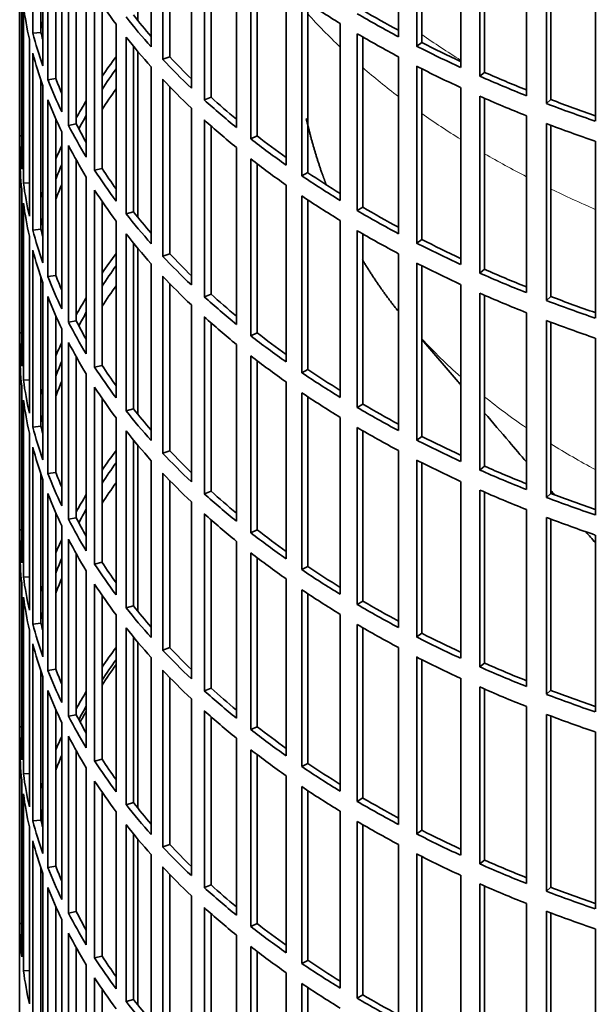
# Model space of a CAD drawing. Header units: millimetres. Extents: x 481 to 1373, y -1380 to 1448.
# Tile 3 of 28: x 1080 to 1151, y -1224 to -1103. Entities that reach past the tile are written whole.
import ezdxf

# ---------------------------------------------------------------- set-up
doc = ezdxf.new("R2010")
doc.units = ezdxf.units.MM
doc.layers.add('VSI344-454_FILTR', color=7, linetype='Continuous')
doc.layers.add('VSI344-454_SUPPO', color=7, linetype='Continuous')

# ---------------------------------------------------------------- blocks, each defined once
blk = doc.blocks.new('SE4')
at = {"layer": 'VSI344-454_FILTR', "color": 7, "linetype": 'Continuous', "lineweight": 35}
for p, q in [((1080.33, -985.84), (1080.33, -1225.89)), ((1081.95, -1104.98), (1081.95, -1083.34)), ((1126.71, -1105.41), (1126.71, -1083.77)), ((1096.44, -1106.64), (1096.44, -1085)), ((1128.93, -1106.56), (1128.93, -1084.92)), ((1129.57, -1106.12), (1129.57, -1085.25)), ((1082.93, -1104.88), (1082.93, -1086.65)), ((1083.17, -1108.98), (1083.17, -1087.34)), ((1097.84, -1108.16), (1097.84, -1086.52)), ((1098.7, -1107.87), (1098.7, -1087.43)), ((1134.32, -1109.17), (1134.32, -1087.54)), ((1136.67, -1110.23), (1136.67, -1088.6)), ((1083.79, -1110.66), (1083.79, -1089.02)), ((1137.25, -1109.77), (1137.25, -1088.85)), ((1101.35, -1111.68), (1101.35, -1090.04)), ((1142.36, -1112.62), (1142.36, -1090.98)), ((1084.76, -1110.52), (1084.76, -1091.37)), ((1102.94, -1113.14), (1102.94, -1091.5)), ((1103.76, -1112.81), (1103.76, -1092.24)), ((1144.83, -1113.58), (1144.83, -1091.95)), ((1145.36, -1113.09), (1145.36, -1092.15)), ((1085.49, -1114.6), (1085.49, -1092.96)), ((1086.31, -1116.26), (1086.31, -1094.62)), ((1150.8, -1115.74), (1150.8, -1094.1)), ((1080.34, -1117.54), (1080.34, -1095.9)), ((1106.87, -1116.51), (1106.87, -1094.87)), ((1087.26, -1116.08), (1087.26, -1096.39)), ((1108.62, -1117.9), (1108.62, -1096.26)), ((1109.41, -1117.54), (1109.41, -1096.87)), ((1088.48, -1120.12), (1088.48, -1098.48)), ((1112.95, -1121.1), (1112.95, -1099.46)), ((1080.59, -1121.6), (1080.59, -1099.96)), ((1089.5, -1121.74), (1089.5, -1100.1)), ((1080.79, -1123.32), (1080.79, -1101.68)), ((1090.43, -1121.52), (1090.43, -1101.49)), ((1114.87, -1122.42), (1114.87, -1100.78)), ((1115.61, -1122.03), (1115.61, -1101.28)), ((1092.14, -1125.5), (1092.14, -1103.87)), ((1119.58, -1125.44), (1119.58, -1103.8)), ((1082.93, -1104.88), (1081.95, -1104.98)), ((1093.35, -1127.08), (1093.35, -1105.44)), ((1121.65, -1126.67), (1121.65, -1105.04)), ((1122.34, -1126.26), (1122.34, -1105.44)), ((1081.53, -1127.36), (1081.53, -1105.72)), ((1094.25, -1126.82), (1094.25, -1106.55)), ((1129.57, -1106.12), (1128.93, -1106.56)), ((1081.95, -1129.06), (1081.95, -1107.42)), ((1098.7, -1107.87), (1097.84, -1108.16)), ((1126.71, -1129.5), (1126.71, -1107.86)), ((1096.44, -1130.73), (1096.44, -1109.09)), ((1128.93, -1130.65), (1128.93, -1109.01)), ((1129.57, -1130.21), (1129.57, -1109.34)), ((1137.25, -1109.77), (1136.67, -1110.23)), ((1082.93, -1128.96), (1082.93, -1110.73)), ((1083.17, -1133.06), (1083.17, -1111.42)), ((1084.76, -1110.52), (1083.79, -1110.66)), ((1097.84, -1132.25), (1097.84, -1110.61)), ((1098.7, -1131.96), (1098.7, -1111.51)), ((1134.32, -1133.26), (1134.32, -1111.62)), ((1136.67, -1134.32), (1136.67, -1112.68)), ((1083.79, -1134.75), (1083.79, -1113.11)), ((1103.76, -1112.81), (1102.94, -1113.14)), ((1137.25, -1133.85), (1137.25, -1112.94)), ((1145.36, -1113.09), (1144.83, -1113.58)), ((1101.35, -1135.76), (1101.35, -1114.13)), ((1142.36, -1136.71), (1142.36, -1115.07)), ((1084.76, -1134.61), (1084.76, -1115.46)), ((1087.26, -1116.08), (1086.31, -1116.26)), ((1102.94, -1137.22), (1102.94, -1115.59)), ((1103.76, -1136.9), (1103.76, -1116.33)), ((1144.83, -1137.67), (1144.83, -1116.03)), ((1145.36, -1137.18), (1145.36, -1116.23)), ((1080.59, -1117.54), (1080.34, -1117.54)), ((1085.49, -1138.69), (1085.49, -1117.05)), ((1109.41, -1117.54), (1108.62, -1117.9)), ((1086.31, -1140.34), (1086.31, -1118.71)), ((1150.8, -1139.82), (1150.8, -1118.18)), ((1080.34, -1141.63), (1080.34, -1119.99)), ((1106.87, -1140.59), (1106.87, -1118.95)), ((1087.26, -1140.16), (1087.26, -1120.48)), ((1108.62, -1141.98), (1108.62, -1120.35)), ((1109.41, -1141.63), (1109.41, -1120.95)), ((1090.43, -1121.52), (1089.5, -1121.74)), ((1115.61, -1122.03), (1114.87, -1122.42)), ((1081.53, -1123.27), (1080.79, -1123.32)), ((1088.48, -1144.21), (1088.48, -1122.57)), ((1112.95, -1145.19), (1112.95, -1123.55)), ((1080.59, -1145.69), (1080.59, -1124.05)), ((1089.5, -1145.82), (1089.5, -1124.19)), ((1080.79, -1147.4), (1080.79, -1125.77)), ((1090.43, -1145.61), (1090.43, -1125.57)), ((1114.87, -1146.5), (1114.87, -1124.87)), ((1115.61, -1146.12), (1115.61, -1125.36)), ((1094.25, -1126.82), (1093.35, -1127.08)), ((1122.34, -1126.26), (1121.65, -1126.67)), ((1092.14, -1149.59), (1092.14, -1127.95)), ((1119.58, -1149.52), (1119.58, -1127.89)), ((1082.93, -1128.96), (1081.95, -1129.06)), ((1093.35, -1151.16), (1093.35, -1129.53)), ((1121.65, -1150.76), (1121.65, -1129.12)), ((1122.34, -1150.35), (1122.34, -1129.53)), ((1081.53, -1151.44), (1081.53, -1129.81)), ((1094.25, -1150.91), (1094.25, -1130.64)), ((1129.57, -1130.21), (1128.93, -1130.65)), ((1081.95, -1153.15), (1081.95, -1131.51)), ((1098.7, -1131.96), (1097.84, -1132.25)), ((1126.71, -1153.58), (1126.71, -1131.95)), ((1096.44, -1154.81), (1096.44, -1133.18)), ((1128.93, -1154.74), (1128.93, -1133.1)), ((1129.57, -1154.29), (1129.57, -1133.42)), ((1137.25, -1133.85), (1136.67, -1134.32)), ((1082.93, -1153.05), (1082.93, -1134.82)), ((1083.17, -1157.15), (1083.17, -1135.51)), ((1084.76, -1134.61), (1083.79, -1134.75)), ((1097.84, -1156.33), (1097.84, -1134.7)), ((1098.7, -1156.04), (1098.7, -1135.6)), ((1134.32, -1157.35), (1134.32, -1135.71)), ((1136.67, -1158.41), (1136.67, -1136.77)), ((1083.79, -1158.83), (1083.79, -1137.2)), ((1103.76, -1136.9), (1102.94, -1137.22)), ((1137.25, -1157.94), (1137.25, -1137.03)), ((1145.36, -1137.18), (1144.83, -1137.67)), ((1101.35, -1159.85), (1101.35, -1138.21)), ((1142.36, -1160.79), (1142.36, -1139.16)), ((1084.76, -1158.69), (1084.76, -1139.54)), ((1087.26, -1140.16), (1086.31, -1140.34)), ((1102.94, -1161.31), (1102.94, -1139.67)), ((1103.76, -1160.99), (1103.76, -1140.41)), ((1144.83, -1161.76), (1144.83, -1140.12)), ((1145.36, -1161.27), (1145.36, -1140.32)), ((1080.59, -1141.62), (1080.34, -1141.63)), ((1085.49, -1162.77), (1085.49, -1141.14)), ((1109.41, -1141.63), (1108.62, -1141.98)), ((1086.31, -1164.43), (1086.31, -1142.79)), ((1150.8, -1163.91), (1150.8, -1142.27)), ((1080.34, -1165.71), (1080.34, -1144.08)), ((1106.87, -1164.68), (1106.87, -1143.04)), ((1087.26, -1164.25), (1087.26, -1144.56)), ((1108.62, -1166.07), (1108.62, -1144.43)), ((1109.41, -1165.72), (1109.41, -1145.04)), ((1090.43, -1145.61), (1089.5, -1145.82)), ((1115.61, -1146.12), (1114.87, -1146.5)), ((1081.53, -1147.36), (1080.79, -1147.4)), ((1088.48, -1168.29), (1088.48, -1146.65)), ((1112.95, -1169.27), (1112.95, -1147.63)), ((1080.59, -1169.77), (1080.59, -1148.14)), ((1089.5, -1169.91), (1089.5, -1148.27)), ((1080.79, -1171.49), (1080.79, -1149.85)), ((1090.43, -1169.69), (1090.43, -1149.66)), ((1114.87, -1170.59), (1114.87, -1148.95)), ((1115.61, -1170.2), (1115.61, -1149.45)), ((1094.25, -1150.91), (1093.35, -1151.16)), ((1122.34, -1150.35), (1121.65, -1150.76)), ((1092.14, -1173.68), (1092.14, -1152.04)), ((1119.58, -1173.61), (1119.58, -1151.97)), ((1082.93, -1153.05), (1081.95, -1153.15)), ((1093.35, -1175.25), (1093.35, -1153.61)), ((1121.65, -1174.85), (1121.65, -1153.21)), ((1122.34, -1174.43), (1122.34, -1153.62)), ((1081.53, -1175.53), (1081.53, -1153.89)), ((1094.25, -1175), (1094.25, -1154.72)), ((1129.57, -1154.29), (1128.93, -1154.74)), ((1081.95, -1177.24), (1081.95, -1155.6)), ((1098.7, -1156.04), (1097.84, -1156.33)), ((1126.71, -1177.67), (1126.71, -1156.03)), ((1096.44, -1178.9), (1096.44, -1157.26)), ((1128.93, -1178.82), (1128.93, -1157.18)), ((1129.57, -1178.38), (1129.57, -1157.51)), ((1137.25, -1157.94), (1136.67, -1158.41)), ((1082.93, -1177.14), (1082.93, -1158.91)), ((1083.17, -1181.24), (1083.17, -1159.6)), ((1084.76, -1158.69), (1083.79, -1158.83)), ((1097.84, -1180.42), (1097.84, -1158.78)), ((1098.7, -1180.13), (1098.7, -1159.69)), ((1134.32, -1181.43), (1134.32, -1159.8)), ((1136.67, -1182.49), (1136.67, -1160.86)), ((1083.79, -1182.92), (1083.79, -1161.28)), ((1103.76, -1160.99), (1102.94, -1161.31)), ((1137.25, -1182.03), (1137.25, -1161.11)), ((1145.36, -1161.27), (1144.83, -1161.76)), ((1101.35, -1183.94), (1101.35, -1162.3)), ((1142.36, -1184.88), (1142.36, -1163.24)), ((1084.76, -1182.78), (1084.76, -1163.63)), ((1087.26, -1164.25), (1086.31, -1164.43)), ((1102.94, -1185.4), (1102.94, -1163.76)), ((1103.76, -1185.07), (1103.76, -1164.5)), ((1144.83, -1185.84), (1144.83, -1164.21)), ((1145.36, -1185.35), (1145.36, -1164.41)), ((1080.59, -1165.71), (1080.34, -1165.71)), ((1085.49, -1186.86), (1085.49, -1165.22)), ((1109.41, -1165.72), (1108.62, -1166.07)), ((1086.31, -1188.52), (1086.31, -1166.88)), ((1150.8, -1188), (1150.8, -1166.36)), ((1080.34, -1189.8), (1080.34, -1168.16)), ((1106.87, -1188.77), (1106.87, -1167.13)), ((1087.26, -1188.34), (1087.26, -1168.65)), ((1108.62, -1190.16), (1108.62, -1168.52)), ((1109.41, -1189.8), (1109.41, -1169.13)), ((1090.43, -1169.69), (1089.5, -1169.91)), ((1115.61, -1170.2), (1114.87, -1170.59)), ((1081.53, -1171.45), (1080.79, -1171.49)), ((1088.48, -1192.38), (1088.48, -1170.74)), ((1112.95, -1193.36), (1112.95, -1171.72)), ((1080.59, -1193.86), (1080.59, -1172.22)), ((1089.5, -1194), (1089.5, -1172.36)), ((1080.79, -1195.58), (1080.79, -1173.94)), ((1090.43, -1193.78), (1090.43, -1173.75)), ((1114.87, -1194.68), (1114.87, -1173.04)), ((1115.61, -1194.29), (1115.61, -1173.54)), ((1094.25, -1175), (1093.35, -1175.25)), ((1122.34, -1174.43), (1121.65, -1174.85)), ((1092.14, -1197.76), (1092.14, -1176.13)), ((1119.58, -1197.7), (1119.58, -1176.06)), ((1082.93, -1177.14), (1081.95, -1177.24)), ((1093.35, -1199.34), (1093.35, -1177.7)), ((1121.65, -1198.93), (1121.65, -1177.3)), ((1122.34, -1198.52), (1122.34, -1177.7)), ((1081.53, -1199.62), (1081.53, -1177.98)), ((1094.25, -1199.08), (1094.25, -1178.81)), ((1129.57, -1178.38), (1128.93, -1178.82)), ((1081.95, -1201.32), (1081.95, -1179.68)), ((1098.7, -1180.13), (1097.84, -1180.42)), ((1126.71, -1201.76), (1126.71, -1180.12)), ((1096.44, -1202.99), (1096.44, -1181.35)), ((1128.93, -1202.91), (1128.93, -1181.27)), ((1129.57, -1202.47), (1129.57, -1181.6)), ((1137.25, -1182.03), (1136.67, -1182.49)), ((1082.93, -1201.22), (1082.93, -1182.99)), ((1083.17, -1205.32), (1083.17, -1183.68)), ((1084.76, -1182.78), (1083.79, -1182.92)), ((1097.84, -1204.51), (1097.84, -1182.87)), ((1098.7, -1204.22), (1098.7, -1183.77)), ((1134.32, -1205.52), (1134.32, -1183.88)), ((1136.67, -1206.58), (1136.67, -1184.94)), ((1083.79, -1207.01), (1083.79, -1185.37)), ((1103.76, -1185.07), (1102.94, -1185.4)), ((1137.25, -1206.11), (1137.25, -1185.2)), ((1145.36, -1185.35), (1144.83, -1185.84)), ((1101.35, -1208.02), (1101.35, -1186.39)), ((1142.36, -1208.97), (1142.36, -1187.33)), ((1084.76, -1206.87), (1084.76, -1187.72)), ((1087.26, -1188.34), (1086.31, -1188.52)), ((1102.94, -1209.48), (1102.94, -1187.85)), ((1103.76, -1209.16), (1103.76, -1188.59)), ((1144.83, -1209.93), (1144.83, -1188.29)), ((1145.36, -1209.44), (1145.36, -1188.49)), ((1080.59, -1189.8), (1080.34, -1189.8)), ((1085.49, -1210.95), (1085.49, -1189.31)), ((1109.41, -1189.8), (1108.62, -1190.16)), ((1086.31, -1212.6), (1086.31, -1190.97)), ((1150.8, -1212.08), (1150.8, -1190.44)), ((1080.34, -1213.89), (1080.34, -1192.25)), ((1106.87, -1212.85), (1106.87, -1191.21)), ((1087.26, -1212.42), (1087.26, -1192.74)), ((1108.62, -1214.24), (1108.62, -1192.61)), ((1109.41, -1213.89), (1109.41, -1193.21)), ((1090.43, -1193.78), (1089.5, -1194)), ((1115.61, -1194.29), (1114.87, -1194.68)), ((1081.53, -1195.53), (1080.79, -1195.58)), ((1088.48, -1216.47), (1088.48, -1194.83)), ((1112.95, -1217.45), (1112.95, -1195.81)), ((1080.59, -1217.95), (1080.59, -1196.31)), ((1089.5, -1218.08), (1089.5, -1196.45)), ((1080.79, -1219.66), (1080.79, -1198.03)), ((1090.43, -1217.87), (1090.43, -1197.83)), ((1114.87, -1218.76), (1114.87, -1197.13)), ((1115.61, -1218.38), (1115.61, -1197.62)), ((1094.25, -1199.08), (1093.35, -1199.34)), ((1122.34, -1198.52), (1121.65, -1198.93)), ((1092.14, -1221.85), (1092.14, -1200.21)), ((1119.58, -1221.78), (1119.58, -1200.15)), ((1082.93, -1201.22), (1081.95, -1201.32)), ((1093.35, -1223.42), (1093.35, -1201.79)), ((1121.65, -1223.02), (1121.65, -1201.38)), ((1122.34, -1222.61), (1122.34, -1201.79)), ((1081.53, -1223.7), (1081.53, -1202.07)), ((1094.25, -1223.17), (1094.25, -1202.9)), ((1129.57, -1202.47), (1128.93, -1202.91)), ((1081.95, -1225.41), (1081.95, -1203.77)), ((1098.7, -1204.22), (1097.84, -1204.51)), ((1126.71, -1225.84), (1126.71, -1204.21)), ((1096.44, -1227.07), (1096.44, -1205.44)), ((1128.93, -1227), (1128.93, -1205.36)), ((1129.57, -1226.55), (1129.57, -1205.68)), ((1137.25, -1206.11), (1136.67, -1206.58)), ((1082.93, -1225.31), (1082.93, -1207.08)), ((1083.17, -1229.41), (1083.17, -1207.77)), ((1084.76, -1206.87), (1083.79, -1207.01)), ((1097.84, -1228.59), (1097.84, -1206.96)), ((1098.7, -1228.3), (1098.7, -1207.86)), ((1134.32, -1229.61), (1134.32, -1207.97)), ((1136.67, -1230.67), (1136.67, -1209.03)), ((1083.79, -1231.09), (1083.79, -1209.46)), ((1103.76, -1209.16), (1102.94, -1209.48)), ((1137.25, -1230.2), (1137.25, -1209.29)), ((1145.36, -1209.44), (1144.83, -1209.93)), ((1101.35, -1232.11), (1101.35, -1210.47)), ((1142.36, -1233.05), (1142.36, -1211.42)), ((1084.76, -1230.95), (1084.76, -1211.8)), ((1087.26, -1212.42), (1086.31, -1212.6)), ((1102.94, -1233.57), (1102.94, -1211.93)), ((1103.76, -1233.25), (1103.76, -1212.67)), ((1144.83, -1234.02), (1144.83, -1212.38)), ((1145.36, -1233.53), (1145.36, -1212.58)), ((1080.59, -1213.88), (1080.34, -1213.89)), ((1085.49, -1235.03), (1085.49, -1213.4)), ((1109.41, -1213.89), (1108.62, -1214.24)), ((1086.31, -1236.69), (1086.31, -1215.05)), ((1150.8, -1236.17), (1150.8, -1214.53)), ((1106.87, -1236.94), (1106.87, -1215.3)), ((1087.26, -1236.51), (1087.26, -1216.82)), ((1108.62, -1238.33), (1108.62, -1216.69)), ((1109.41, -1237.98), (1109.41, -1217.3)), ((1090.43, -1217.87), (1089.5, -1218.08)), ((1115.61, -1218.38), (1114.87, -1218.76)), ((1081.53, -1219.62), (1080.79, -1219.66)), ((1088.48, -1240.55), (1088.48, -1218.91)), ((1112.95, -1241.53), (1112.95, -1219.89)), ((1089.5, -1242.17), (1089.5, -1220.53)), ((1090.43, -1241.95), (1090.43, -1221.92)), ((1114.87, -1242.85), (1114.87, -1221.21)), ((1115.61, -1242.46), (1115.61, -1221.71)), ((1094.25, -1223.17), (1093.35, -1223.42)), ((1122.34, -1222.61), (1121.65, -1223.02))]:
    blk.add_line(p, q, dxfattribs=at)
for centre, major_axis, start_param, end_param in [((1223.83, -1070.96), (-143.5, 0), 0.359458, 0.408487), ((1223.83, -1095.04), (-143.5, 0), 0.080205, 0.129234), ((1223.83, -1046.87), (-143.5, 0), 0.708524, 0.757553), ((1223.83, -1068.51), (-143.5, 0), 0.429271, 0.4783), ((1223.83, -1068.51), (-142.5, 0), 0.429099, 0.464583), ((1223.83, -1044.42), (-143.5, 0), 0.778337, 0.827366), ((1223.83, -1044.42), (-142.5, 0), 0.778165, 0.820895), ((1223.83, -1116.68), (-142.5, 0), -0.160582, -0.149846), ((1223.83, -1092.59), (-143.5, 0), 0.150018, 0.199048), ((1223.83, -1092.59), (-142.5, 0), 0.149846, 0.160582), ((1223.83, -1070.96), (-143.5, 0), 0.429271, 0.4783), ((1223.83, -1046.87), (-143.5, 0), 0.778337, 0.827366), ((1223.83, -1044.42), (-143.5, 0), 0.84815, 0.897179), ((1223.83, -1044.42), (-142.5, 0), 0.847978, 0.891566), ((1223.83, -1095.04), (-143.5, 0), 0.150018, 0.199048), ((1223.83, -1140.77), (-143.5, 0), -0.408487, -0.377404), ((1223.83, -1068.51), (-142.5, 0), 0.498912, 0.536508), ((1223.83, -1068.51), (-143.5, 0), 0.499084, 0.548113), ((1223.83, -1046.87), (-143.5, 0), 0.84815, 0.897179), ((1223.83, -1140.77), (-142.5, 0), -0.391958, -0.359286), ((1223.83, -1044.42), (-143.5, 0), 0.917963, 0.966992), ((1223.83, -1044.42), (-142.5, 0), 0.917791, 0.962144), ((1223.83, -1092.59), (-143.5, 0), 0.219831, 0.268861), ((1223.83, -1092.59), (-142.5, 0), 0.219659, 0.242088), ((1223.83, -1070.96), (-143.5, 0), 0.499084, 0.548113), ((1223.83, -1143.22), (-142.5, 0), -0.391958, -0.359286), ((1223.83, -1046.87), (-143.5, 0), 0.917963, 0.966992), ((1223.83, -1095.04), (-143.5, 0), 0.219831, 0.268861), ((1223.83, -1140.77), (-143.5, 0), -0.338674, -0.312019), ((1223.83, -1068.51), (-143.5, 0), 0.568897, 0.617927), ((1223.83, -1068.51), (-142.5, 0), 0.568725, 0.607984), ((1223.83, -1044.42), (-143.5, 0), 0.987776, 1.036806), ((1223.83, -1044.42), (-142.5, 0), 0.987604, 1.032651), ((1223.83, -1140.77), (-142.5, 0), -0.318152, -0.297119), ((1223.83, -1092.59), (-143.5, 0), 0.289645, 0.338674), ((1223.83, -1092.59), (-142.5, 0), 0.289473, 0.318152), ((1223.83, -1070.96), (-143.5, 0), 0.568897, 0.617927), ((1223.83, -1046.87), (-143.5, 0), 0.987776, 1.036806), ((1223.83, -1116.68), (-143.5, 0), 0.010392, 0.059421), ((1223.83, -1068.51), (-142.5, 0), 0.638538, 0.679153), ((1223.83, -1140.77), (-143.5, 0), -0.268861, -0.248955), ((1223.83, -1095.04), (-143.5, 0), 0.289645, 0.338674), ((1223.83, -1068.51), (-143.5, 0), 0.63871, 0.68774), ((1223.83, -1119.13), (-143.5, 0), 0.010392, 0.059421), ((1223.83, -1140.77), (-142.5, 0), -0.242088, -0.219659), ((1223.83, -1070.96), (-143.5, 0), 0.63871, 0.68774), ((1223.83, -1092.59), (-143.5, 0), 0.359458, 0.408487), ((1223.83, -1092.59), (-142.5, 0), 0.359286, 0.391958), ((1223.83, -1068.51), (-143.5, 0), 0.708524, 0.757553), ((1223.83, -1068.51), (-142.5, 0), 0.708352, 0.750104), ((1223.83, -1116.68), (-143.5, 0), 0.080205, 0.129234), ((1223.83, -1143.22), (-142.5, 0), -0.242088, -0.219659), ((1223.83, -1140.77), (-143.5, 0), -0.199048, -0.190533), ((1223.83, -1095.04), (-143.5, 0), 0.359458, 0.408487), ((1223.83, -1119.13), (-143.5, 0), 0.080205, 0.129234), ((1223.83, -1070.96), (-143.5, 0), 0.708524, 0.757553), ((1223.83, -1092.59), (-143.5, 0), 0.429271, 0.4783), ((1223.83, -1092.59), (-142.5, 0), 0.429099, 0.464583), ((1223.83, -1068.51), (-143.5, 0), 0.778337, 0.827366), ((1223.83, -1068.51), (-142.5, 0), 0.778165, 0.820895), ((1223.83, -1140.77), (-142.5, 0), -0.160582, -0.149846), ((1223.83, -1116.68), (-143.5, 0), 0.150018, 0.199048), ((1223.83, -1116.68), (-142.5, 0), 0.149846, 0.160582), ((1223.83, -1095.04), (-143.5, 0), 0.429271, 0.4783), ((1223.83, -1070.96), (-143.5, 0), 0.778337, 0.827366), ((1223.83, -1068.51), (-143.5, 0), 0.84815, 0.897179), ((1223.83, -1068.51), (-142.5, 0), 0.847978, 0.891566), ((1223.83, -1119.13), (-143.5, 0), 0.150018, 0.199048), ((1223.83, -1164.85), (-143.5, 0), -0.408487, -0.377404), ((1223.83, -1092.59), (-142.5, 0), 0.498912, 0.536508), ((1223.83, -1092.59), (-143.5, 0), 0.499084, 0.548113), ((1223.83, -1070.96), (-143.5, 0), 0.84815, 0.897179), ((1223.83, -1164.85), (-142.5, 0), -0.391958, -0.359286), ((1223.83, -1068.51), (-143.5, 0), 0.917963, 0.966992), ((1223.83, -1068.51), (-142.5, 0), 0.917791, 0.962144), ((1223.83, -1116.68), (-143.5, 0), 0.219831, 0.268861), ((1223.83, -1116.68), (-142.5, 0), 0.219659, 0.242088), ((1223.83, -1095.04), (-143.5, 0), 0.499084, 0.548113), ((1223.83, -1167.3), (-142.5, 0), -0.391958, -0.359286), ((1223.83, -1070.96), (-143.5, 0), 0.917963, 0.966992), ((1223.83, -1119.13), (-143.5, 0), 0.219831, 0.268861), ((1223.83, -1164.85), (-143.5, 0), -0.338674, -0.312019), ((1223.83, -1092.59), (-143.5, 0), 0.568897, 0.617927), ((1223.83, -1092.59), (-142.5, 0), 0.568725, 0.607984), ((1223.83, -1068.51), (-143.5, 0), 0.987776, 1.036806), ((1223.83, -1068.51), (-142.5, 0), 0.987604, 1.032651), ((1223.83, -1164.85), (-142.5, 0), -0.318152, -0.297119), ((1223.83, -1116.68), (-143.5, 0), 0.289645, 0.338674), ((1223.83, -1116.68), (-142.5, 0), 0.289473, 0.318152), ((1223.83, -1095.04), (-143.5, 0), 0.568897, 0.617927), ((1223.83, -1070.96), (-143.5, 0), 0.987776, 1.036806), ((1223.83, -1140.77), (-143.5, 0), 0.010392, 0.059421), ((1223.83, -1092.59), (-142.5, 0), 0.638538, 0.679153), ((1223.83, -1164.85), (-143.5, 0), -0.268861, -0.248955), ((1223.83, -1119.13), (-143.5, 0), 0.289645, 0.338674), ((1223.83, -1092.59), (-143.5, 0), 0.63871, 0.68774), ((1223.83, -1143.22), (-143.5, 0), 0.010392, 0.059421), ((1223.83, -1164.85), (-142.5, 0), -0.242088, -0.219659), ((1223.83, -1095.04), (-143.5, 0), 0.63871, 0.68774), ((1223.83, -1116.68), (-143.5, 0), 0.359458, 0.408487), ((1223.83, -1116.68), (-142.5, 0), 0.359286, 0.391958), ((1223.83, -1092.59), (-143.5, 0), 0.708524, 0.757553), ((1223.83, -1092.59), (-142.5, 0), 0.708352, 0.750104), ((1223.83, -1140.77), (-143.5, 0), 0.080205, 0.129234), ((1223.83, -1167.3), (-142.5, 0), -0.242088, -0.219659), ((1223.83, -1164.85), (-143.5, 0), -0.199048, -0.190533), ((1223.83, -1119.13), (-143.5, 0), 0.359458, 0.408487), ((1223.83, -1143.22), (-143.5, 0), 0.080205, 0.129234), ((1223.83, -1095.04), (-143.5, 0), 0.708524, 0.757553), ((1223.83, -1116.68), (-143.5, 0), 0.429271, 0.4783), ((1223.83, -1116.68), (-142.5, 0), 0.429099, 0.464583), ((1223.83, -1092.59), (-143.5, 0), 0.778337, 0.827366), ((1223.83, -1092.59), (-142.5, 0), 0.778165, 0.820895), ((1223.83, -1164.85), (-142.5, 0), -0.160582, -0.149846), ((1223.83, -1140.77), (-143.5, 0), 0.150018, 0.199048), ((1223.83, -1140.77), (-142.5, 0), 0.149846, 0.160582), ((1223.83, -1119.13), (-143.5, 0), 0.429271, 0.4783), ((1223.83, -1095.04), (-143.5, 0), 0.778337, 0.827366), ((1223.83, -1092.59), (-143.5, 0), 0.84815, 0.897179), ((1223.83, -1092.59), (-142.5, 0), 0.847978, 0.891566), ((1223.83, -1143.22), (-143.5, 0), 0.150018, 0.199048), ((1223.83, -1188.94), (-143.5, 0), -0.408487, -0.377404), ((1223.83, -1116.68), (-142.5, 0), 0.498912, 0.536508), ((1223.83, -1116.68), (-143.5, 0), 0.499084, 0.548113), ((1223.83, -1095.04), (-143.5, 0), 0.84815, 0.897179), ((1223.83, -1188.94), (-142.5, 0), -0.391958, -0.359286), ((1223.83, -1092.59), (-143.5, 0), 0.917963, 0.966992), ((1223.83, -1092.59), (-142.5, 0), 0.917791, 0.962144), ((1223.83, -1140.77), (-143.5, 0), 0.219831, 0.268861), ((1223.83, -1140.77), (-142.5, 0), 0.219659, 0.242088), ((1223.83, -1119.13), (-143.5, 0), 0.499084, 0.548113), ((1223.83, -1191.39), (-142.5, 0), -0.391958, -0.359286), ((1223.83, -1095.04), (-143.5, 0), 0.917963, 0.966992), ((1223.83, -1143.22), (-143.5, 0), 0.219831, 0.268861), ((1223.83, -1188.94), (-143.5, 0), -0.338674, -0.312019), ((1223.83, -1116.68), (-143.5, 0), 0.568897, 0.617927), ((1223.83, -1116.68), (-142.5, 0), 0.568725, 0.607984), ((1223.83, -1092.59), (-143.5, 0), 0.987776, 1.036806), ((1223.83, -1092.59), (-142.5, 0), 0.987604, 1.032651), ((1223.83, -1188.94), (-142.5, 0), -0.318152, -0.297119), ((1223.83, -1140.77), (-143.5, 0), 0.289645, 0.338674), ((1223.83, -1140.77), (-142.5, 0), 0.289473, 0.318152), ((1223.83, -1119.13), (-143.5, 0), 0.568897, 0.617927), ((1223.83, -1095.04), (-143.5, 0), 0.987776, 1.036806), ((1223.83, -1164.85), (-143.5, 0), 0.010392, 0.059421), ((1223.83, -1116.68), (-142.5, 0), 0.638538, 0.679153), ((1223.83, -1188.94), (-143.5, 0), -0.268861, -0.248955), ((1223.83, -1143.22), (-143.5, 0), 0.289645, 0.338674), ((1223.83, -1116.68), (-143.5, 0), 0.63871, 0.68774), ((1223.83, -1167.3), (-143.5, 0), 0.010392, 0.059421), ((1223.83, -1188.94), (-142.5, 0), -0.242088, -0.219659), ((1223.83, -1119.13), (-143.5, 0), 0.63871, 0.68774), ((1223.83, -1140.77), (-143.5, 0), 0.359458, 0.408487), ((1223.83, -1140.77), (-142.5, 0), 0.359286, 0.391958), ((1223.83, -1116.68), (-143.5, 0), 0.708524, 0.757553), ((1223.83, -1116.68), (-142.5, 0), 0.708352, 0.750104), ((1223.83, -1164.85), (-143.5, 0), 0.080205, 0.129234), ((1223.83, -1191.39), (-142.5, 0), -0.242088, -0.219659), ((1223.83, -1188.94), (-143.5, 0), -0.199048, -0.190533), ((1223.83, -1143.22), (-143.5, 0), 0.359458, 0.408487), ((1223.83, -1167.3), (-143.5, 0), 0.080205, 0.129234), ((1223.83, -1119.13), (-143.5, 0), 0.708524, 0.757553), ((1223.83, -1140.77), (-143.5, 0), 0.429271, 0.4783), ((1223.83, -1140.77), (-142.5, 0), 0.429099, 0.464583), ((1223.83, -1116.68), (-143.5, 0), 0.778337, 0.827366), ((1223.83, -1116.68), (-142.5, 0), 0.778165, 0.820895), ((1223.83, -1188.94), (-142.5, 0), -0.160582, -0.149846), ((1223.83, -1164.85), (-143.5, 0), 0.150018, 0.199048), ((1223.83, -1164.85), (-142.5, 0), 0.149846, 0.160582), ((1223.83, -1143.22), (-143.5, 0), 0.429271, 0.4783), ((1223.83, -1119.13), (-143.5, 0), 0.778337, 0.827366), ((1223.83, -1116.68), (-143.5, 0), 0.84815, 0.897179), ((1223.83, -1116.68), (-142.5, 0), 0.847978, 0.891566), ((1223.83, -1167.3), (-143.5, 0), 0.150018, 0.199048), ((1223.83, -1213.03), (-143.5, 0), -0.408487, -0.377404), ((1223.83, -1140.77), (-142.5, 0), 0.498912, 0.536508), ((1223.83, -1140.77), (-143.5, 0), 0.499084, 0.548113), ((1223.83, -1119.13), (-143.5, 0), 0.84815, 0.897179), ((1223.83, -1213.03), (-142.5, 0), -0.391958, -0.359286), ((1223.83, -1116.68), (-143.5, 0), 0.917963, 0.966992), ((1223.83, -1116.68), (-142.5, 0), 0.917791, 0.962144), ((1223.83, -1164.85), (-143.5, 0), 0.219831, 0.268861), ((1223.83, -1164.85), (-142.5, 0), 0.219659, 0.242088), ((1223.83, -1143.22), (-143.5, 0), 0.499084, 0.548113), ((1223.83, -1119.13), (-143.5, 0), 0.917963, 0.966992), ((1223.83, -1167.3), (-143.5, 0), 0.219831, 0.268861), ((1223.83, -1213.03), (-143.5, 0), -0.338674, -0.312019), ((1223.83, -1140.77), (-143.5, 0), 0.568897, 0.617927), ((1223.83, -1140.77), (-142.5, 0), 0.568725, 0.607984), ((1223.83, -1116.68), (-143.5, 0), 0.987776, 1.036806), ((1223.83, -1116.68), (-142.5, 0), 0.987604, 1.032651), ((1223.83, -1213.03), (-142.5, 0), -0.318152, -0.297119), ((1223.83, -1164.85), (-143.5, 0), 0.289645, 0.338674), ((1223.83, -1164.85), (-142.5, 0), 0.289473, 0.318152), ((1223.83, -1143.22), (-143.5, 0), 0.568897, 0.617927), ((1223.83, -1119.13), (-143.5, 0), 0.987776, 1.036806), ((1223.83, -1188.94), (-143.5, 0), 0.010392, 0.059421), ((1223.83, -1140.77), (-142.5, 0), 0.638538, 0.679153), ((1223.83, -1213.03), (-143.5, 0), -0.268861, -0.248955), ((1223.83, -1167.3), (-143.5, 0), 0.289645, 0.338674), ((1223.83, -1140.77), (-143.5, 0), 0.63871, 0.68774), ((1223.83, -1191.39), (-143.5, 0), 0.010392, 0.059421), ((1223.83, -1213.03), (-142.5, 0), -0.242088, -0.219659), ((1223.83, -1143.22), (-143.5, 0), 0.63871, 0.68774), ((1223.83, -1164.85), (-143.5, 0), 0.359458, 0.408487), ((1223.83, -1164.85), (-142.5, 0), 0.359286, 0.391958), ((1223.83, -1140.77), (-143.5, 0), 0.708524, 0.757553), ((1223.83, -1140.77), (-142.5, 0), 0.708352, 0.750104), ((1223.83, -1188.94), (-143.5, 0), 0.080205, 0.129234), ((1223.83, -1213.03), (-143.5, 0), -0.199048, -0.190533), ((1223.83, -1167.3), (-143.5, 0), 0.359458, 0.408487), ((1223.83, -1191.39), (-143.5, 0), 0.080205, 0.129234), ((1223.83, -1143.22), (-143.5, 0), 0.708524, 0.757553), ((1223.83, -1164.85), (-143.5, 0), 0.429271, 0.4783), ((1223.83, -1164.85), (-142.5, 0), 0.429099, 0.464583), ((1223.83, -1140.77), (-143.5, 0), 0.778337, 0.827366), ((1223.83, -1140.77), (-142.5, 0), 0.778165, 0.820895), ((1223.83, -1213.03), (-142.5, 0), -0.160582, -0.149846), ((1223.83, -1188.94), (-143.5, 0), 0.150018, 0.199048), ((1223.83, -1188.94), (-142.5, 0), 0.149846, 0.160582), ((1223.83, -1167.3), (-143.5, 0), 0.429271, 0.4783), ((1223.83, -1143.22), (-143.5, 0), 0.778337, 0.827366), ((1223.83, -1140.77), (-143.5, 0), 0.84815, 0.897179), ((1223.83, -1140.77), (-142.5, 0), 0.847978, 0.891566), ((1223.83, -1191.39), (-143.5, 0), 0.150018, 0.199048), ((1223.83, -1164.85), (-142.5, 0), 0.498912, 0.536508), ((1223.83, -1164.85), (-143.5, 0), 0.499084, 0.548113), ((1223.83, -1143.22), (-143.5, 0), 0.84815, 0.897179), ((1223.83, -1140.77), (-143.5, 0), 0.917963, 0.966992), ((1223.83, -1140.77), (-142.5, 0), 0.917791, 0.962144), ((1223.83, -1188.94), (-143.5, 0), 0.219831, 0.268861), ((1223.83, -1188.94), (-142.5, 0), 0.219659, 0.242088), ((1223.83, -1167.3), (-143.5, 0), 0.499084, 0.548113), ((1223.83, -1143.22), (-143.5, 0), 0.917963, 0.966992), ((1223.83, -1191.39), (-143.5, 0), 0.219831, 0.268861), ((1223.83, -1164.85), (-143.5, 0), 0.568897, 0.617927), ((1223.83, -1164.85), (-142.5, 0), 0.568725, 0.607984), ((1223.83, -1140.77), (-143.5, 0), 0.987776, 1.036806), ((1223.83, -1140.77), (-142.5, 0), 0.987604, 1.032651), ((1223.83, -1188.94), (-143.5, 0), 0.289645, 0.338674), ((1223.83, -1188.94), (-142.5, 0), 0.289473, 0.318152), ((1223.83, -1167.3), (-143.5, 0), 0.568897, 0.617927), ((1223.83, -1143.22), (-143.5, 0), 0.987776, 1.036806), ((1223.83, -1213.03), (-143.5, 0), 0.010392, 0.059421), ((1223.83, -1164.85), (-142.5, 0), 0.638538, 0.679153), ((1223.83, -1191.39), (-143.5, 0), 0.289645, 0.338674), ((1223.83, -1164.85), (-143.5, 0), 0.63871, 0.68774), ((1223.83, -1167.3), (-143.5, 0), 0.63871, 0.68774), ((1223.83, -1188.94), (-143.5, 0), 0.359458, 0.408487), ((1223.83, -1188.94), (-142.5, 0), 0.359286, 0.391958), ((1223.83, -1164.85), (-143.5, 0), 0.708524, 0.757553), ((1223.83, -1164.85), (-142.5, 0), 0.708352, 0.750104), ((1223.83, -1213.03), (-143.5, 0), 0.080205, 0.129234), ((1223.83, -1191.39), (-143.5, 0), 0.359458, 0.408487), ((1223.83, -1167.3), (-143.5, 0), 0.708524, 0.757553), ((1223.83, -1188.94), (-143.5, 0), 0.429271, 0.4783), ((1223.83, -1188.94), (-142.5, 0), 0.429099, 0.464583), ((1223.83, -1164.85), (-143.5, 0), 0.778337, 0.827366), ((1223.83, -1164.85), (-142.5, 0), 0.778165, 0.820895)]:
    blk.add_ellipse(centre, major_axis=major_axis, ratio=0.57735, start_param=start_param, end_param=end_param, dxfattribs=at)
at = {"layer": 'VSI344-454_SUPPO', "color": 7, "linetype": 'Continuous', "lineweight": 35}
for p, q in [((1094.8, -1103.43), (1094.8, -1083.13)), ((1094.8, -1127.51), (1094.8, -1107.21)), ((1094.8, -1151.6), (1094.8, -1131.3)), ((1129.57, -1142.43), (1134.01, -1147.63)), ((1094.8, -1175.68), (1094.8, -1155.39)), ((1094.8, -1199.77), (1094.8, -1179.47)), ((1094.8, -1223.86), (1094.8, -1203.56))]:
    blk.add_line(p, q, dxfattribs=at)
at = {"layer": 'VSI344-454_SUPPO', "color": 4, "linetype": 'Continuous', "lineweight": 9}
for centre, major_axis, start_param, end_param in [((1223.83, -1070.1), (-122, 0), 0.479891, 0.546105), ((1223.83, -1060.42), (-122, 0), 0.687784, 0.746968), ((1223.83, -1070.1), (-122, 0), 0.588316, 0.649986), ((1223.83, -1070.1), (-122, 0), 0.687784, 0.746968), ((1223.83, -1070.1), (-122, 0), 0.781768, 0.839497), ((1223.83, -1070.1), (-122, 0), 0.872093, 0.928959), ((1223.83, -1113.37), (-106.8, 0), 0.489473, 0.576926), ((1223.83, -1113.37), (-106.8, 0), 0.625563, 0.703086), ((1223.83, -1113.37), (-106.8, 0), 0.745517, 0.817782)]:
    blk.add_ellipse(centre, major_axis=major_axis, ratio=0.57735, start_param=start_param, end_param=end_param, dxfattribs=at)
at = {"layer": 'VSI344-454_SUPPO', "color": 7, "linetype": 'Continuous', "lineweight": 35}
for start_param, end_param in [(-3.53355, -3.500878), (-3.459745, -3.442607), (-3.302175, -3.292267)]:
    blk.add_ellipse((1223.83, -1213.64), major_axis=(142.5, 0), ratio=0.57735, start_param=start_param, end_param=end_param, dxfattribs=at)
for points, degree, knots in [([(1117.9, -1123.62), (1117.62, -1122.88), (1117.35, -1122.13), (1116.2, -1118.86), (1115.41, -1115.41)], 2, [0.4629415, 0.4629415, 0.4629415, 0.5, 0.5, 0.6620373, 0.6620373, 0.6620373]), ([(1142.36, -1157.42), (1141.65, -1156.59), (1139.96, -1154.61), (1138.26, -1152.61), (1137.25, -1151.44)], 3, [0.6081406, 0.6081406, 0.6081406, 0.6081406, 0.6666667, 0.7484894, 0.7484894, 0.7484894, 0.7484894])]:
    blk.add_open_spline(points, degree=degree, knots=knots, dxfattribs=at)
for points, degree in [([(1126.59, -1138.89), (1124.22, -1135.91), (1122.27, -1132.65)], 2), ([(1134.31, -1147.99), (1134.21, -1147.87), (1134.11, -1147.75), (1134.01, -1147.63)], 3), ([(1145.77, -1161.41), (1145.63, -1161.25), (1145.5, -1161.09), (1145.36, -1160.93)], 3), ([(1150.8, -1167.3), (1150.41, -1166.85), (1150.02, -1166.39), (1149.63, -1165.94)], 3)]:
    blk.add_open_spline(points, degree=degree, dxfattribs=at)

msp = doc.modelspace()

# ---------------------------------------------------------------- block references
msp.add_blockref('SE4', (0, 0))

doc.saveas('drawing.dxf')
